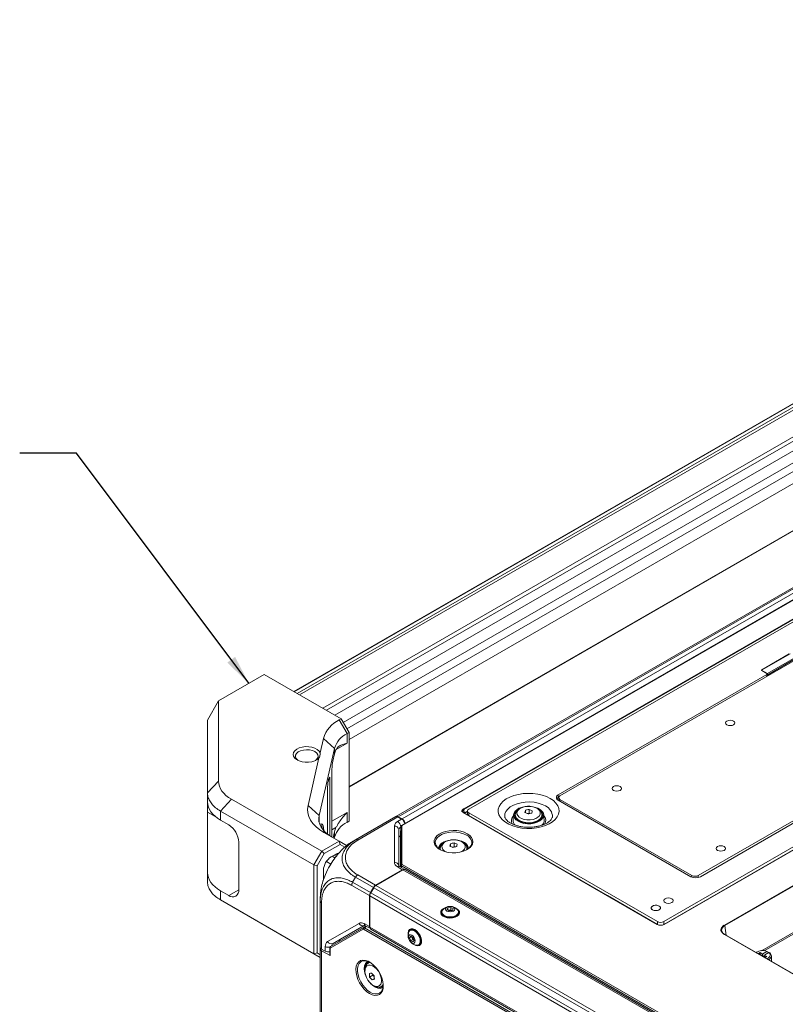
# Model space of a CAD drawing. Header units: millimetres. Extents: x 0 to 1118, y 0 to 864.
# Tile 155 of 248: x 682 to 768, y 212 to 322. Entities that reach past the tile are written whole.
import ezdxf

# ---------------------------------------------------------------- set-up
doc = ezdxf.new("R2010")
doc.units = ezdxf.units.MM
doc.dimstyles.new('SLDDIMSTYLE0', dxfattribs={"dimtxt": 0.18, "dimasz": 3.302, "dimexe": 0, "dimexo": 0.0625, "dimgap": 0, "dimtad": 0, "dimtih": 1, "dimtoh": 1, "dimdec": 0, "dimrnd": 1e-09, "dimzin": 0, "dimdsep": 46, "dimtxsty": 'Standard', "dimsah": 1, "dimcen": 0.09, "dimadec": 0, "dimazin": 0, "dimtfac": 3.302, "dimtdec": 0, "dimtofl": 0, "dimtmove": 0, "dimatfit": 3, "dimfxl": 1, "dimfrac": 2, "dimtolj": 1, "dimtzin": 0, "dimarcsym": 0})

msp = doc.modelspace()

# ---------------------------------------------------------------- linework, layer by layer
at = {"color": 7, "linetype": 'Continuous', "lineweight": 15}
for p, q in [((843.419, 322.136), (712.832, 246.75)), ((868.658, 316.068), (724.285, 232.723)), ((868.908, 316.043), (724.535, 232.698)), ((870.386, 315.691), (724.916, 231.713)), ((869.336, 315.796), (724.963, 232.451)), ((870.449, 315.685), (724.979, 231.707)), ((719.023, 236.027), (849.61, 311.413)), ((719.023, 236.026), (849.609, 311.412)), ((731.876, 233.573), (795.444, 270.27)), ((795.479, 270.21), (731.911, 233.513)), ((732.44, 233.553), (795.479, 269.944)), ((792.879, 264.036), (742.675, 235.054)), ((817.344, 257.322), (754.306, 220.93)), ((817.344, 256.995), (754.306, 220.604)), ((817.884, 257.304), (754.316, 220.607)), ((817.909, 257.301), (754.341, 220.604)), ((758.178, 226.104), (808.383, 255.086)), ((758.425, 225.961), (808.629, 254.944)), ((765.285, 249.146), (768.467, 250.983)), ((768.379, 250.973), (765.303, 249.197)), ((761.133, 220.533), (813.153, 250.564)), ((813.189, 250.506), (761.169, 220.475)), ((765.942, 248.768), (769.123, 250.605)), ((769.175, 250.473), (765.993, 248.636)), ((709.512, 248.667), (704.398, 245.715)), ((718.139, 243.687), (709.512, 248.667)), ((765.869, 248.667), (742.481, 235.165)), ((765.285, 249.108), (765.285, 249.146)), ((765.285, 249.146), (765.942, 248.768)), ((765.303, 249.095), (765.869, 248.769)), ((765.905, 248.464), (765.905, 248.718)), ((765.993, 248.636), (765.942, 248.768)), ((765.993, 248.636), (765.993, 248.515)), ((703.148, 243.55), (704.398, 245.715)), ((704.398, 245.715), (704.398, 236.678)), ((703.148, 243.55), (703.148, 235.371)), ((717.925, 243.563), (718.139, 243.687)), ((718.809, 242.032), (717.925, 243.563)), ((718.139, 243.687), (719.023, 242.156)), ((719.023, 242.156), (718.809, 242.032)), ((718.809, 242.032), (718.809, 240.934)), ((719.023, 242.156), (719.023, 232.194)), ((761.484, 242.962), (761.487, 242.961)), ((762.046, 242.961), (762.049, 242.962)), ((715.779, 239.865), (716.148, 241.483)), ((717.387, 240.368), (716.148, 241.483)), ((717.387, 240.368), (715.668, 232.831)), ((717.387, 239.756), (717.387, 240.368)), ((714.429, 233.946), (715.648, 239.291)), ((717.387, 239.756), (717.203, 238.947)), ((717.105, 238.031), (717.105, 230.405)), ((703.148, 235.359), (704.398, 236.678)), ((716.733, 236.888), (716.699, 236.738)), ((716.861, 236.962), (716.861, 230.555)), ((703.148, 234.35), (703.148, 235.371)), ((716.601, 235.822), (716.601, 230.741)), ((748.756, 235.615), (748.76, 235.613)), ((749.318, 235.613), (749.322, 235.615)), ((705.848, 234.658), (704.598, 233.338)), ((705.848, 234.658), (715.965, 228.818)), ((742.481, 235.165), (742.481, 234.839)), ((742.529, 234.866), (742.481, 234.839)), ((742.481, 234.553), (757.364, 225.961)), ((742.528, 234.85), (742.528, 234.526)), ((742.675, 234.645), (757.471, 226.104)), ((703.148, 226.43), (703.148, 233.225)), ((704.613, 233.33), (715.081, 227.287)), ((704.613, 233.33), (704.613, 232.309)), ((715.668, 232.831), (714.429, 233.946)), ((718.809, 232.07), (718.809, 233.169)), ((731.911, 233.513), (731.923, 233.124)), ((732.294, 233.349), (732.294, 233.022)), ((753.599, 220.93), (732.44, 233.145)), ((732.44, 233.145), (732.44, 232.818)), ((738.805, 233.426), (738.805, 233.145)), ((739.22, 233.522), (739.22, 233.094)), ((705.526, 231.782), (704.613, 232.309)), ((718.793, 232.061), (719.023, 232.194)), ((719.023, 232.194), (718.809, 232.07)), ((719.75, 230.105), (724.254, 232.705)), ((724.5, 232.678), (720.001, 230.081)), ((724.285, 232.723), (724.255, 232.706)), ((724.466, 232.164), (724.92, 232.426)), ((724.92, 232.426), (724.5, 232.678)), ((724.963, 232.451), (724.535, 232.698)), ((753.563, 220.604), (731.876, 233.124)), ((753.588, 220.607), (731.901, 233.127)), ((747.997, 223.838), (732.44, 232.818)), ((737.473, 232.937), (737.411, 232.326)), ((737.623, 232.675), (737.658, 232.748)), ((737.658, 232.889), (737.658, 232.716)), ((737.658, 232.716), (737.682, 232.562)), ((737.678, 233.053), (737.659, 232.904)), ((739.22, 233.094), (739.021, 233.048)), ((739.292, 233.062), (739.22, 233.094)), ((740.634, 232.562), (740.643, 232.595)), ((740.643, 232.595), (740.658, 232.716)), ((740.658, 232.716), (740.658, 232.889)), ((740.658, 232.748), (740.693, 232.675)), ((740.905, 232.326), (740.842, 232.937)), ((717.387, 231.019), (717.231, 230.332)), ((717.387, 231.019), (717.387, 230.406)), ((724.1, 227.591), (724.1, 231.654)), ((724.6, 231.246), (724.6, 227.183)), ((724.817, 231.555), (724.799, 230.741)), ((724.817, 227.298), (724.817, 231.555)), ((724.942, 231.656), (724.942, 227.399)), ((765.28, 217.664), (788.482, 231.058)), ((706.649, 229.838), (706.649, 224.51)), ((715.965, 228.818), (717.909, 229.94)), ((717.909, 229.94), (716.206, 230.924)), ((717.387, 230.406), (717.354, 230.261)), ((717.909, 229.94), (718.013, 229.592)), ((717.909, 229.94), (718.793, 229.43)), ((719.541, 229.984), (719.75, 230.105)), ((724.799, 227.051), (724.799, 230.741)), ((732.786, 229.788), (732.782, 229.876)), ((787.87, 230.53), (765.574, 217.659)), ((715.081, 227.287), (715.965, 228.818)), ((715.965, 228.818), (716.215, 228.554)), ((718.013, 229.592), (716.215, 228.554)), ((718.553, 229.28), (718.013, 229.592)), ((728.691, 229.788), (728.694, 229.731)), ((729.054, 229.174), (729.067, 229.253)), ((729.179, 229.244), (729.163, 229.116)), ((729.238, 229.126), (729.238, 228.995)), ((729.258, 229.291), (729.239, 229.141)), ((730.386, 229.663), (730.386, 229.382)), ((730.801, 229.331), (730.601, 229.285)), ((730.801, 229.759), (730.801, 229.331)), ((730.873, 229.299), (730.801, 229.331)), ((732.238, 228.995), (732.238, 229.126)), ((760.423, 228.879), (760.427, 228.878)), ((760.985, 228.878), (760.989, 228.879)), ((716.215, 228.554), (715.434, 227.202)), ((717.025, 228.205), (717.525, 228.494)), ((717.115, 228.257), (717.442, 228.068)), ((715.081, 227.287), (715.434, 227.202)), ((715.081, 217.325), (715.081, 227.287)), ((715.434, 227.202), (715.434, 217.41)), ((716.142, 225.588), (716.142, 226.674)), ((724.992, 226.743), (721.998, 225.014)), ((722.033, 224.994), (725.069, 226.746)), ((724.992, 226.743), (724.421, 227.108)), ((725.202, 226.793), (724.691, 227.121)), ((766.327, 203.275), (724.89, 227.196)), ((724.979, 227.348), (766.416, 203.426)), ((765.197, 203.581), (725.069, 226.746)), ((765.447, 203.605), (725.319, 226.771)), ((703.148, 226.43), (703.148, 225.409)), ((719.75, 225.904), (719.427, 225.344)), ((721.748, 224.75), (719.75, 225.903)), ((720.001, 226.167), (721.998, 225.014)), ((704.613, 223.368), (704.613, 224.389)), ((705.526, 223.862), (704.613, 224.389)), ((721.321, 223.842), (719.324, 224.995)), ((719.427, 225.344), (721.425, 224.19)), ((721.748, 224.75), (721.425, 224.19)), ((721.46, 224.17), (721.783, 224.73)), ((761.912, 201.564), (721.783, 224.73)), ((762.162, 201.828), (722.033, 224.994)), ((705.848, 222.655), (704.598, 223.377)), ((704.613, 223.368), (704.598, 223.377)), ((704.613, 223.368), (715.081, 217.325)), ((715.788, 223.242), (715.801, 223.521)), ((715.788, 223.484), (715.788, 223.242)), ((715.788, 218.041), (715.788, 223.242)), ((721.321, 223.842), (721.321, 220.385)), ((761.485, 200.656), (721.356, 223.822)), ((721.356, 220.316), (721.356, 223.822)), ((761.588, 201.004), (721.46, 224.17)), ((753.599, 220.604), (747.997, 223.838)), ((759.858, 223.809), (759.86, 223.807)), ((760.141, 223.972), (760.141, 223.972)), ((705.848, 222.655), (715.788, 216.917)), ((715.934, 223.038), (715.934, 217.842)), ((730.102, 222.472), (730.008, 222.271)), ((730.008, 222.271), (730.263, 222.124)), ((730.45, 222.526), (730.102, 222.472)), ((730.102, 222.217), (730.102, 222.472)), ((730.45, 222.261), (730.116, 222.209)), ((730.263, 222.124), (730.612, 222.178)), ((730.705, 222.379), (730.45, 222.526)), ((730.45, 222.261), (730.45, 222.526)), ((730.598, 222.175), (730.45, 222.261)), ((730.612, 222.178), (730.705, 222.379)), ((731.108, 222.375), (730.98, 222.438)), ((757.84, 222.641), (757.84, 222.644)), ((758.123, 222.805), (758.123, 222.807)), ((758.373, 222.952), (758.373, 222.949)), ((758.656, 223.115), (758.656, 223.112)), ((729.373, 221.868), (729.373, 221.819)), ((729.419, 221.994), (729.419, 221.917)), ((731.294, 221.917), (731.294, 221.994)), ((731.341, 221.819), (731.341, 221.868)), ((751.188, 221.995), (751.186, 221.994)), ((751.329, 221.911), (751.329, 221.914)), ((751.472, 221.832), (751.469, 221.83)), ((716.621, 218.7), (720.14, 220.732)), ((720.59, 220.077), (716.917, 217.956)), ((716.942, 218.115), (720.614, 220.236)), ((720.744, 220.504), (717.225, 218.471)), ((720.903, 220.425), (717.725, 218.59)), ((718.058, 218.953), (720.729, 220.495)), ((762.189, 196.093), (720.652, 220.071)), ((720.719, 220.696), (721.321, 220.385)), ((720.739, 220.223), (762.276, 196.245)), ((720.843, 220.456), (721.383, 220.177)), ((761.485, 197.151), (721.356, 220.316)), ((721.46, 220.087), (761.588, 196.922)), ((725.947, 219.985), (725.88, 219.946)), ((726.009, 220.074), (725.966, 220.049)), ((753.51, 220.652), (753.51, 220.655)), ((753.599, 220.604), (753.599, 220.93)), ((754.306, 220.93), (754.306, 220.604)), ((717.225, 218.471), (718.058, 218.953)), ((725.935, 219.297), (725.807, 219.116)), ((726.028, 219.244), (725.807, 219.116)), ((725.807, 219.116), (725.935, 218.787)), ((726.19, 219.15), (725.935, 219.297)), ((726.164, 218.92), (725.935, 218.787)), ((725.935, 218.787), (726.19, 218.64)), ((726.042, 219.235), (726.164, 218.92)), ((726.164, 218.92), (726.312, 218.834)), ((726.317, 218.821), (726.19, 219.15)), ((726.19, 218.64), (726.317, 218.821)), ((777.217, 210.19), (761.125, 219.48)), ((777.242, 210.193), (761.15, 219.482)), ((715.788, 218.041), (715.788, 217.865)), ((715.788, 209.726), (715.788, 217.865)), ((716.362, 217.604), (715.934, 217.842)), ((716.362, 217.604), (716.362, 218.128)), ((716.855, 217.95), (716.855, 217.158)), ((716.891, 217.899), (716.891, 217.107)), ((717.725, 218.59), (716.942, 218.115)), ((726.817, 218.322), (726.884, 218.361)), ((726.95, 218.345), (726.992, 218.37)), ((715.081, 217.325), (715.434, 217.41)), ((715.788, 216.917), (715.081, 217.325)), ((715.434, 217.41), (715.788, 217.205)), ((715.934, 217.659), (715.934, 209.522)), ((715.934, 217.659), (716.891, 217.107)), ((764.671, 217.45), (764.71, 217.474)), ((764.799, 217.525), (764.71, 217.474)), ((765.105, 217.45), (764.929, 217.348)), ((764.929, 217.348), (765.158, 217.215)), ((765.335, 217.317), (765.105, 217.45)), ((765.105, 217.246), (765.105, 217.45)), ((765.177, 217.158), (765.177, 217.19)), ((765.884, 217.583), (765.424, 217.317)), ((765.468, 217.037), (765.698, 216.904)), ((765.626, 217.108), (765.485, 217.026)), ((765.626, 217.164), (765.626, 216.945)), ((765.644, 217.19), (766.104, 217.455)), ((765.874, 217.006), (765.644, 217.139)), ((765.698, 216.904), (765.874, 217.006)), ((765.973, 217.532), (765.884, 217.583)), ((765.973, 217.379), (765.973, 217.532)), ((766.104, 217.455), (766.194, 217.405)), ((766.379, 216.464), (766.379, 217.075)), ((720.464, 216.484), (720.397, 216.452)), ((721.148, 216.484), (721.03, 216.398)), ((721.052, 216.414), (721.076, 216.514)), ((721.314, 216.349), (721.164, 216.262)), ((721.33, 214.709), (721.701, 214.923)), ((721.618, 214.393), (721.866, 214.535)), ((721.695, 214.995), (721.701, 214.923)), ((721.701, 214.923), (721.847, 214.762)), ((722.664, 213.664), (722.642, 213.652)), ((722.664, 213.664), (722.813, 213.75)), ((722.715, 213.48), (722.848, 213.54))]:
    msp.add_line(p, q, dxfattribs=at)
at = {"color": 9, "linetype": 'Continuous', "lineweight": 15}
for p, q in [((843.501, 322.137), (712.873, 246.727)), ((713.202, 246.537), (844.016, 322.055)), ((844.289, 321.897), (713.474, 246.38)), ((716.087, 244.871), (846.901, 320.389)), ((847.249, 320.128), (716.487, 244.641)), ((717.444, 244.088), (847.887, 319.392)), ((848.564, 318.429), (718.377, 243.274)), ((718.785, 242.568), (848.972, 317.723)), ((849.467, 316.656), (719.023, 241.352)), ((719.023, 236.074), (849.651, 311.484)), ((765.303, 249.197), (765.303, 249.157)), ((765.869, 248.443), (765.869, 248.667)), ((718.809, 240.934), (717.582, 240.225)), ((716.861, 236.962), (716.733, 236.888)), ((742.675, 234.645), (742.675, 234.441)), ((703.148, 233.225), (704.021, 232.721)), ((718.809, 233.169), (717.105, 232.185)), ((731.923, 233.124), (732.294, 233.338)), ((732.294, 233.257), (731.985, 233.078)), ((715.668, 232.831), (715.668, 232.078)), ((715.734, 231.856), (715.975, 231.909)), ((717.105, 231.213), (717.557, 231.474)), ((732.238, 229.105), (732.218, 228.984)), ((716.981, 227.38), (716.478, 227.67)), ((717.347, 228.391), (717.589, 228.252)), ((717.7, 228.392), (717.525, 228.494)), ((724.812, 227.044), (724.817, 227.298)), ((724.89, 227.196), (724.886, 226.996)), ((716.142, 225.753), (716.192, 225.724)), ((757.471, 225.91), (757.471, 226.104)), ((758.178, 226.104), (758.178, 225.867)), ((706.649, 224.51), (705.526, 223.862)), ((760.141, 223.969), (760.141, 223.972)), ((720.614, 220.236), (720.916, 220.418)), ((720.994, 220.378), (720.739, 220.223)), ((753.51, 220.655), (753.508, 220.653)), ((761.169, 220.475), (761.316, 219.386)), ((765.335, 217.066), (765.335, 217.317)), ((765.424, 217.317), (765.424, 217.047)), ((765.644, 217.139), (765.644, 216.935))]:
    msp.add_line(p, q, dxfattribs=at)
at = {"color": 7, "linetype": 'Continuous', "lineweight": 15, "flags": 128}
for points in [[(762.138, 243.432), (761.968, 243.498), (761.767, 243.521), (761.566, 243.498), (761.395, 243.432), (761.282, 243.334), (761.242, 243.218), (761.282, 243.102), (761.395, 243.003), (761.566, 242.938), (761.767, 242.915), (761.968, 242.938), (762.138, 243.003), (762.252, 243.102), (762.292, 243.218), (762.252, 243.334), (762.138, 243.432)], [(762.138, 243.003), (761.968, 242.938), (761.767, 242.915), (761.566, 242.938), (761.395, 243.003), (761.282, 243.102), (761.242, 243.218), (761.282, 243.334), (761.395, 243.432), (761.566, 243.498), (761.767, 243.521), (761.968, 243.498), (762.138, 243.432), (762.252, 243.334), (762.292, 243.218), (762.252, 243.102), (762.138, 243.003)], [(715.779, 239.865), (715.66, 240.068), (715.459, 240.248), (715.189, 240.395), (714.866, 240.5), (714.508, 240.557), (714.137, 240.562), (713.774, 240.516), (713.442, 240.42), (713.16, 240.281), (712.945, 240.106), (712.809, 239.907), (712.76, 239.694), (712.802, 239.481), (712.932, 239.28), (713.142, 239.104), (713.42, 238.961), (713.749, 238.862), (714.11, 238.812), (714.481, 238.813), (714.841, 238.866), (715.167, 238.968), (715.442, 239.112), (715.648, 239.291)], [(715.187, 240.003), (714.91, 240.124), (714.587, 240.197), (714.242, 240.218), (713.9, 240.184), (713.586, 240.098), (713.324, 239.966), (713.134, 239.798), (713.029, 239.607), (713.017, 239.407), (713.099, 239.212), (713.269, 239.037), (713.303, 239.013)], [(715.268, 239.013), (715.351, 239.078), (715.501, 239.259), (715.56, 239.457), (715.524, 239.656), (715.397, 239.843), (715.187, 240.003)], [(749.41, 236.084), (749.24, 236.15), (749.039, 236.173), (748.838, 236.15), (748.668, 236.084), (748.554, 235.986), (748.514, 235.87), (748.554, 235.754), (748.668, 235.656), (748.838, 235.59), (749.039, 235.567), (749.24, 235.59), (749.41, 235.656), (749.524, 235.754), (749.564, 235.87), (749.524, 235.986), (749.41, 236.084)], [(749.41, 235.656), (749.24, 235.59), (749.039, 235.567), (748.838, 235.59), (748.668, 235.656), (748.554, 235.754), (748.514, 235.87), (748.554, 235.986), (748.668, 236.084), (748.838, 236.15), (749.039, 236.173), (749.24, 236.15), (749.41, 236.084), (749.524, 235.986), (749.564, 235.87), (749.524, 235.754), (749.41, 235.656)], [(704.613, 232.309), (704.283, 232.519), (703.991, 232.747), (703.739, 232.99), (703.529, 233.246), (703.364, 233.512), (703.244, 233.787), (703.172, 234.067), (703.148, 234.35)], [(703.148, 234.35), (703.148, 234.163), (703.148, 233.819), (703.148, 233.503), (703.148, 233.225)], [(741.573, 234.743), (741.155, 234.949), (740.684, 235.113), (740.174, 235.232), (739.638, 235.301), (739.089, 235.321), (738.542, 235.289), (738.011, 235.207), (737.51, 235.076), (737.051, 234.901), (736.647, 234.686), (736.308, 234.436), (736.043, 234.158), (735.858, 233.859), (735.759, 233.547), (735.748, 233.23), (735.825, 232.916), (735.989, 232.613), (736.234, 232.329), (736.556, 232.071), (736.944, 231.847), (737.39, 231.661), (737.882, 231.519), (738.407, 231.425), (738.952, 231.38), (739.501, 231.387), (740.042, 231.444), (740.56, 231.55), (741.041, 231.704), (741.474, 231.899), (741.847, 232.133), (742.15, 232.397), (742.376, 232.687), (742.518, 232.993), (742.573, 233.309), (742.54, 233.626), (742.419, 233.936), (742.214, 234.23), (741.93, 234.502), (741.573, 234.743)], [(716.206, 230.924), (715.73, 231.232), (715.318, 231.57), (714.975, 231.932), (714.707, 232.315), (714.516, 232.713), (714.405, 233.122), (714.376, 233.534), (714.429, 233.946)], [(739.932, 233.745), (740.198, 233.646), (740.476, 233.487), (740.684, 233.295), (740.809, 233.081), (740.845, 232.856), (740.79, 232.632), (740.647, 232.421), (740.424, 232.235), (740.133, 232.084), (739.789, 231.976), (739.411, 231.916), (739.019, 231.908), (738.635, 231.953), (738.279, 232.048), (737.97, 232.187), (737.726, 232.364), (737.559, 232.568), (737.477, 232.79), (737.487, 233.016), (737.487, 233.016)], [(737.598, 233.007), (737.591, 232.788), (737.674, 232.574), (737.844, 232.378), (738.09, 232.211), (738.399, 232.083), (738.751, 232.001), (739.127, 231.97), (739.505, 231.992), (739.862, 232.066), (740.179, 232.187), (740.436, 232.348), (740.619, 232.54), (740.717, 232.752), (740.725, 232.971), (740.641, 233.185), (740.548, 233.307)], [(737.798, 233.338), (737.696, 233.218), (737.598, 233.007)], [(737.853, 233.207), (737.85, 233.008), (737.935, 232.816), (738.105, 232.643), (738.346, 232.501), (738.642, 232.4), (738.973, 232.347), (739.317, 232.345), (739.65, 232.395), (739.95, 232.492), (740.196, 232.631), (740.371, 232.802), (740.463, 232.994), (740.466, 233.192), (740.38, 233.385), (740.211, 233.558), (739.97, 233.699), (739.674, 233.8), (739.342, 233.854), (738.998, 233.856), (738.665, 233.806), (738.366, 233.708), (738.12, 233.569), (737.945, 233.398), (737.853, 233.207)], [(715.668, 232.831), (715.626, 232.502), (715.649, 232.172), (715.738, 231.845), (715.89, 231.527), (716.105, 231.22), (716.379, 230.93), (716.709, 230.66), (717.058, 230.432)], [(740.658, 232.889), (740.658, 232.876), (740.657, 232.868)], [(732.605, 229.26), (732.49, 229.16), (732.195, 228.972), (731.841, 228.821), (731.441, 228.715), (731.013, 228.658), (730.573, 228.652), (730.141, 228.696), (729.732, 228.791), (729.365, 228.93), (729.054, 229.11), (728.823, 229.31)], [(729.378, 229.575), (729.277, 229.456), (729.179, 229.244)], [(732.238, 229.126), (732.238, 229.113), (732.238, 229.105)], [(761.077, 229.349), (760.907, 229.415), (760.706, 229.438), (760.505, 229.415), (760.335, 229.349), (760.221, 229.251), (760.181, 229.135), (760.221, 229.019), (760.335, 228.92), (760.505, 228.855), (760.706, 228.832), (760.907, 228.855), (761.077, 228.92), (761.191, 229.019), (761.231, 229.135), (761.191, 229.251), (761.077, 229.349)], [(761.077, 228.92), (760.907, 228.855), (760.706, 228.832), (760.505, 228.855), (760.335, 228.92), (760.221, 229.019), (760.181, 229.135), (760.221, 229.251), (760.335, 229.349), (760.505, 229.415), (760.706, 229.438), (760.907, 229.415), (761.077, 229.349), (761.191, 229.251), (761.231, 229.135), (761.191, 229.019), (761.077, 228.92)], [(704.613, 224.389), (704.283, 224.599), (703.991, 224.826), (703.739, 225.069), (703.529, 225.325), (703.364, 225.592), (703.244, 225.867), (703.172, 226.147), (703.148, 226.43)], [(754.465, 223.492), (754.635, 223.557), (754.836, 223.581), (755.037, 223.557), (755.207, 223.492), (755.321, 223.393), (755.361, 223.277), (755.321, 223.161), (755.207, 223.063), (755.037, 222.997), (754.836, 222.974), (754.635, 222.997), (754.465, 223.063), (754.351, 223.161), (754.311, 223.277), (754.351, 223.393), (754.465, 223.492)], [(755.207, 223.492), (755.037, 223.557), (754.836, 223.581), (754.635, 223.557), (754.465, 223.492), (754.351, 223.393), (754.311, 223.277), (754.351, 223.161), (754.465, 223.063), (754.635, 222.997), (754.836, 222.974), (755.037, 222.997), (755.207, 223.063), (755.321, 223.161), (755.361, 223.277), (755.321, 223.393), (755.207, 223.492)], [(729.734, 222.438), (729.664, 222.406), (729.457, 222.267), (729.331, 222.1), (729.295, 221.918), (729.354, 221.738), (729.502, 221.577), (729.726, 221.448), (730.006, 221.362), (730.317, 221.328), (730.632, 221.349), (730.922, 221.422), (731.162, 221.541), (731.331, 221.696), (731.413, 221.872), (731.401, 222.055), (731.296, 222.228), (731.108, 222.375), (731.108, 222.375)], [(729.456, 222.144), (729.331, 221.977), (729.3, 221.88)], [(731.214, 222.214), (731.283, 222.079), (731.283, 221.909), (731.192, 221.748), (731.02, 221.611), (730.782, 221.512), (730.504, 221.46), (730.21, 221.46), (729.931, 221.512), (729.694, 221.611), (729.522, 221.748), (729.431, 221.909), (729.431, 222.079), (729.5, 222.214)], [(730.73, 222.54), (730.844, 222.441), (730.885, 222.325), (730.844, 222.208), (730.73, 222.109), (730.559, 222.043), (730.357, 222.02), (730.155, 222.043), (729.984, 222.109), (729.869, 222.208), (729.829, 222.325), (729.869, 222.441), (729.984, 222.54), (730.155, 222.606), (730.357, 222.629), (730.559, 222.606), (730.73, 222.54)], [(753.793, 222.675), (753.623, 222.741), (753.422, 222.764), (753.221, 222.741), (753.051, 222.675), (752.937, 222.577), (752.897, 222.461), (752.937, 222.345), (753.051, 222.247), (753.221, 222.181), (753.422, 222.158), (753.623, 222.181), (753.793, 222.247), (753.907, 222.345), (753.947, 222.461), (753.907, 222.577), (753.793, 222.675)], [(753.85, 222.286), (753.702, 222.205), (753.51, 222.162), (753.306, 222.166), (753.119, 222.214), (752.978, 222.3), (752.904, 222.41), (752.91, 222.528), (752.993, 222.636), (753.142, 222.718), (753.334, 222.76), (753.538, 222.757), (753.725, 222.708), (753.866, 222.623), (753.939, 222.512), (753.934, 222.394), (753.85, 222.286)], [(729.412, 221.661), (729.385, 221.73), (729.373, 221.819)], [(731.294, 221.917), (731.283, 221.832), (731.192, 221.671), (731.02, 221.534), (730.782, 221.434), (730.504, 221.382), (730.21, 221.382), (729.931, 221.434), (729.694, 221.534), (729.522, 221.671), (729.431, 221.832), (729.419, 221.917)], [(731.341, 221.819), (731.329, 221.73), (731.302, 221.661)], [(726.395, 220.028), (726.173, 220.117), (725.971, 220.122), (725.807, 220.041), (725.695, 219.881), (725.645, 219.658), (725.653, 219.452)], [(725.73, 219.766), (725.812, 219.894), (725.959, 219.978), (726.144, 219.98), (726.349, 219.899)], [(726.009, 220.074), (726.092, 220.108), (726.165, 220.119)], [(726.276, 218.372), (726.283, 218.367), (726.507, 218.238), (726.721, 218.191), (726.906, 218.23), (727.045, 218.351), (727.127, 218.545), (727.144, 218.793), (727.094, 219.074), (726.982, 219.362), (726.818, 219.633), (726.616, 219.862), (726.395, 220.028), (726.395, 220.028)], [(726.349, 219.899), (726.553, 219.744), (726.738, 219.528), (726.885, 219.274), (726.979, 219.007), (727.012, 218.751), (726.979, 218.533), (726.885, 218.374), (726.738, 218.29), (726.586, 218.282)], [(726.416, 219.938), (726.621, 219.783), (726.805, 219.567), (726.952, 219.313), (727.046, 219.045), (727.079, 218.79), (727.046, 218.572), (726.952, 218.413), (726.884, 218.361)], [(726.062, 219.4), (726.205, 219.284), (726.326, 219.121), (726.407, 218.935), (726.435, 218.753), (726.407, 218.605), (726.326, 218.512), (726.205, 218.488), (726.062, 218.538), (725.919, 218.653), (725.798, 218.816), (725.717, 219.003), (725.689, 219.184), (725.717, 219.333), (725.798, 219.426), (725.919, 219.449), (726.062, 219.4)], [(726.669, 218.279), (726.827, 218.252), (726.976, 218.276)], [(727.11, 218.482), (727.063, 218.425), (726.992, 218.37)], [(765.162, 217.166), (765.166, 217.17), (765.172, 217.176), (765.175, 217.183), (765.177, 217.19), (765.175, 217.197), (765.172, 217.203), (765.166, 217.21), (765.158, 217.215)], [(765.861, 216.763), (766.004, 216.829), (766.173, 216.968), (766.25, 217.132), (766.226, 217.301), (766.104, 217.455)], [(766.194, 217.405), (766.332, 217.248), (766.379, 217.074), (766.331, 216.9), (766.192, 216.743), (766.051, 216.653)], [(720.764, 215.306), (720.757, 215.346), (720.729, 215.68), (720.766, 215.976), (720.865, 216.217), (721.021, 216.391), (721.172, 216.473)], [(721.347, 214.098), (721.58, 213.882), (721.823, 213.733), (722.06, 213.661), (722.275, 213.67), (722.452, 213.759), (722.58, 213.924), (722.65, 214.152), (722.658, 214.429), (722.603, 214.734), (722.488, 215.048), (722.321, 215.349), (722.114, 215.617), (721.881, 215.832), (721.638, 215.982), (721.401, 216.054), (721.187, 216.045), (721.01, 215.955), (720.881, 215.791), (720.811, 215.562), (720.803, 215.286), (720.859, 214.98), (720.974, 214.666), (721.14, 214.366), (721.347, 214.098)], [(721.004, 216.54), (721.166, 216.476), (721.477, 216.296), (721.781, 216.048), (722.067, 215.742), (722.322, 215.389), (722.536, 215.006), (722.7, 214.606), (722.808, 214.207), (722.856, 213.825), (722.84, 213.476), (722.797, 213.277)], [(722.85, 213.566), (722.726, 213.486), (722.501, 213.429), (722.245, 213.455), (721.971, 213.563), (721.695, 213.746), (721.431, 213.996)], [(722.838, 213.462), (722.75, 213.487), (722.739, 213.491)]]:
    msp.add_lwpolyline(points, dxfattribs=at)
at = {"color": 9, "linetype": 'Continuous', "lineweight": 15, "flags": 128}
for points in [[(741.051, 233.901), (740.671, 234.083), (740.239, 234.222), (739.771, 234.312), (739.281, 234.352), (738.788, 234.338), (738.307, 234.273), (737.855, 234.158), (737.448, 233.997), (737.098, 233.795), (736.819, 233.56), (736.62, 233.299), (736.507, 233.021), (736.484, 232.737), (736.491, 232.675)], [(731.923, 233.124), (731.924, 233.115), (731.924, 233.113)], [(740.657, 232.868), (740.605, 232.661), (740.461, 232.461), (740.236, 232.287), (739.943, 232.151), (739.6, 232.062), (739.23, 232.024), (738.855, 232.041), (738.499, 232.111), (738.185, 232.23), (737.931, 232.39), (737.755, 232.582), (737.667, 232.793), (737.658, 232.9)], [(728.823, 229.31), (728.812, 229.322), (728.649, 229.557), (728.572, 229.807), (728.583, 230.061), (728.682, 230.308), (728.866, 230.539), (729.126, 230.743), (729.452, 230.913), (729.831, 231.042), (730.247, 231.124), (730.683, 231.156), (731.122, 231.137), (731.544, 231.067), (731.934, 230.95), (732.275, 230.789)], [(732.186, 230.638), (731.854, 230.794), (731.472, 230.906), (731.059, 230.97), (730.631, 230.983), (730.208, 230.944), (729.809, 230.855), (729.45, 230.721), (729.147, 230.546), (728.914, 230.339), (728.76, 230.108), (728.693, 229.864), (728.691, 229.788)], [(731.554, 228.74), (731.776, 228.868), (731.951, 229.04), (732.043, 229.231), (732.047, 229.429), (731.961, 229.622), (731.792, 229.795), (731.551, 229.937), (731.254, 230.037), (730.923, 230.091), (730.579, 230.093), (730.246, 230.043), (729.946, 229.945), (729.7, 229.806), (729.526, 229.635), (729.433, 229.444), (729.433, 229.444)], [(732.275, 230.789), (732.553, 230.593), (732.756, 230.368), (732.877, 230.124), (732.91, 229.871), (732.855, 229.619), (732.713, 229.379), (732.605, 229.26)], [(729.259, 228.984), (729.248, 229.03), (729.238, 229.137)], [(721.321, 212.847), (721.012, 213.062), (720.715, 213.34), (720.443, 213.671), (720.207, 214.041), (720.017, 214.435), (719.88, 214.836), (719.802, 215.229), (719.787, 215.597), (719.834, 215.924), (719.942, 216.199), (720.106, 216.408), (720.32, 216.545), (720.575, 216.603), (720.861, 216.579), (721.004, 216.54)], [(720.397, 216.452), (720.332, 216.411), (720.154, 216.231), (720.031, 215.983), (719.968, 215.677), (719.968, 215.328), (720.031, 214.949), (720.154, 214.559), (720.332, 214.173), (720.557, 213.81), (720.819, 213.483), (721.107, 213.209), (721.408, 212.999)], [(721.171, 216.266), (721.225, 216.292), (721.423, 216.332)], [(722.797, 213.277), (722.762, 213.173), (722.625, 212.93), (722.435, 212.756), (722.199, 212.658), (721.927, 212.641), (721.63, 212.704), (721.321, 212.847)]]:
    msp.add_lwpolyline(points, dxfattribs=at)
at = {"color": 7, "linetype": 'Continuous', "lineweight": 15}
for centre, radius, start, end in [((765.322, 249.146), 0.0546, 110.78442, 249.21558), ((765.849, 248.718), 0.0546, 290.78442, 69.21558), ((719.447, 240.463), 3.454, 116.15841, 162.82813), ((720.027, 239.552), 2.763, 116.15845, 162.82807), ((719.235, 239.327), 1.897, 152.22423, 166.93739), ((742.597, 234.859), 0.327, 110.78346, 249.21678), ((742.71, 234.41), 0.485, 118.05055, 143.96639), ((742.752, 234.85), 0.218, 110.78382, 249.21618), ((731.834, 233.508), 0.077, 3.22537, 57.35151), ((732.518, 233.349), 0.218, 110.7827, 249.21767), ((738.583, 232.577), 1.18, 101.73974, 158.15356), ((745.476, 231.656), 6.901, 165.13931, 167.32558), ((737.319, 229.55), 3.89, 62.83509, 68.53306), ((740.013, 229.174), 4.421, 100.33414, 105.85904), ((737.797, 229.902), 3.89, 62.83512, 68.53231), ((746.243, 231.593), 6.901, 165.13976, 167.32609), ((720.027, 229.59), 2.763, 116.15845, 162.82807), ((724.726, 231.592), 0.629, 114.37421, 174.30521), ((724.388, 232.494), 0.251, 54.37969, 114.31365), ((724.052, 231.517), 0.768, 2.60514, 57.39511), ((724.545, 231.799), 0.775, 10.38165, 57.35112), ((732.544, 233.047), 0.251, 185.69497, 245.62594), ((738.104, 232.28), 0.694, 176.15076, 229.17655), ((740.303, 228.758), 4.421, 100.33464, 105.85855), ((740.191, 232.287), 0.715, 309.77842, 3.16937), ((704.211, 229.727), 2.44, 2.60541, 57.39451), ((719.235, 230.59), 1.897, 152.22423, 166.93739), ((724.142, 231.195), 0.461, 6.35095, 95.18354), ((724.976, 231.208), 0.377, 114.3759, 174.30355), ((724.932, 231.54), 0.116, 84.95973, 172.52674), ((730.163, 228.814), 1.18, 101.73946, 158.15389), ((731.356, 228.888), 1.105, 14.96905, 81.85212), ((737.059, 227.892), 6.904, 165.14018, 167.32567), ((728.899, 225.786), 3.892, 62.8362, 68.53118), ((731.594, 225.409), 4.422, 100.33507, 105.85783), ((731.884, 224.994), 4.422, 100.33504, 105.85814), ((729.376, 226.137), 3.893, 62.83748, 68.53067), ((737.812, 227.833), 6.889, 165.1374, 167.3275), ((731.684, 229.098), 0.629, 1.67804, 45.08093), ((718.061, 226.587), 1.921, 122.60524, 177.39476), ((717.778, 228.104), 0.464, 83.29212, 123.00211), ((724.142, 227.132), 0.461, 6.35034, 95.18414), ((724.701, 227.642), 0.603, 184.89118, 242.35263), ((724.932, 227.283), 0.116, 84.95919, 172.5276), ((725.082, 227.185), 0.193, 122.65185, 176.76926), ((725.215, 226.542), 0.251, 65.69423, 125.61948), ((757.894, 226.985), 1.153, 242.60964, 297.39026), ((757.825, 226.786), 0.769, 242.60987, 297.39019), ((705.964, 224.399), 0.693, 230.79673, 9.21379), ((722.38, 224.402), 0.721, 121.95286, 151.14531), ((722.415, 224.382), 0.721, 121.95286, 151.14531), ((722.042, 223.817), 0.721, 148.85763, 178.04172), ((722.077, 223.797), 0.721, 148.85763, 178.04172), ((730.357, 221.554), 1.081, 37.60081, 142.39919), ((730.944, 221.78), 0.481, 12.02621, 49.22205), ((729.768, 221.865), 0.39, 152.01829, 236.76149), ((730.946, 221.865), 0.39, 303.23776, 27.98198), ((720.396, 220.186), 0.603, 57.65412, 115.11931), ((720.559, 220.926), 0.461, 204.81756, 293.64208), ((720.685, 220.144), 0.116, 127.47336, 215.03955), ((720.845, 220.062), 0.193, 123.22841, 177.3465), ((721.601, 220.289), 0.247, 173.70514, 234.9838), ((726.226, 219.758), 0.465, 131.35621, 169.88113), ((726.166, 219.708), 0.39, 63.22246, 147.97939), ((726.143, 219.574), 0.455, 53.20013, 115.49058), ((753.574, 220.587), 0.0244, 357.18235, 54.827), ((753.952, 221.613), 0.769, 242.60931, 297.39051), ((753.952, 221.286), 0.769, 242.60931, 297.39051), ((754.33, 220.587), 0.0244, 125.17285, 182.80881), ((761.091, 220.468), 0.0777, 5.68492, 57.20332), ((726.73, 219.354), 1.081, 157.60171, 180), ((726.73, 219.354), 1.081, 180, 262.39291), ((716.988, 218.19), 0.629, 125.69871, 185.62014), ((717.04, 218.894), 0.461, 204.81699, 293.64164), ((717.012, 218.023), 0.116, 127.47106, 215.04118), ((726.755, 218.689), 0.39, 272.01788, 356.76903), ((765.406, 216.462), 1.218, 66.9322, 126.40927), ((765.379, 217.403), 0.0961, 242.60909, 297.39041), ((765.423, 216.95), 0.097, 62.77515, 114.44422), ((765.654, 217.164), 0.0273, 110.78348, 249.21652), ((721.452, 215.791), 0.62, 102.47042, 169.70117), ((719.935, 221.037), 6.1, 282.91515, 285.40446), ((725.145, 215.215), 3.848, 181.84916, 187.55326), ((724.768, 217.549), 4.459, 219.55003, 225.05715), ((724.993, 217.995), 4.459, 219.55003, 225.05727), ((720.255, 220.336), 6.097, 282.91436, 285.4048), ((725.691, 214.963), 3.849, 181.84973, 187.55269), ((722.403, 214.142), 0.614, 252.83355, 317.75752)]:
    msp.add_arc(centre, radius, start, end, dxfattribs=at)
at = {"color": 9, "linetype": 'Continuous', "lineweight": 15}
for centre, radius, start, end in [((740.537, 232.717), 1.29, 358.67752, 66.53207), ((731.89, 233.105), 0.024, 64.16571, 127.15076), ((737.956, 232.271), 0.73, 132.87126, 214.20952), ((740.357, 232.27), 0.732, 324.84665, 47.01805), ((717.568, 231.794), 1.597, 175.85294, 198.58024), ((724.942, 231.657), 0.0617, 53.77748, 114.89445), ((731.752, 229.684), 1.048, 10.50379, 65.50438), ((730.097, 229.383), 0.667, 174.76868, 254.82324), ((724.567, 226.894), 0.259, 61.27342, 124.09429), ((720.985, 220.681), 0.266, 176.77861, 237.85442), ((753.578, 220.585), 0.024, 64.16571, 127.15076), ((754.327, 220.585), 0.024, 52.74993, 115.93441), ((761.139, 219.46), 0.0251, 65.64051, 125.67596), ((716.717, 218.815), 0.773, 242.70146, 282.95807), ((716.915, 217.955), 0.0601, 184.11906, 247.18192), ((717.428, 218.18), 0.355, 124.81181, 177.64495), ((722.385, 214.134), 0.547, 300.66147, 329.0963), ((722.002, 213.81), 1.005, 233.78113, 297.31215)]:
    msp.add_arc(centre, radius, start, end, dxfattribs=at)
at = {"color": 7, "linetype": 'Continuous', "lineweight": 15}
for centre, major_axis, ratio, start_param, end_param in [((717.203, 238.461), (0.066, 0.649), 0.1120524, 0.7349686, 2.3057649), ((714.298, 237.862), (9.881, 1.437), 0.418084, 3.0808693, 3.6288977), ((716.699, 236.252), (0.066, 0.649), 0.1120524, 0.7349686, 2.3057649), ((716.733, 236.402), (0.098, 0.741), 0.1110304, 5.5826953, 7.1534916), ((708.148, 239.454), (4.765, 4.765), 0.3177951, 2.8338911, 2.8380506), ((708.148, 239.454), (3.536, 6.124), 0.5773346, 3.1374738, 3.1416333), ((732.265, 233.349), (0.55, 0), 0.5771119, 2.3563468, 3.9268385), ((732.265, 233.308), (0.5, -0.002), 0.5770733, 2.3580895, 3.9285813), ((724.5, 232.27), (-0.244, 0.437), 0.5672184, 5.5062957, 6.2916938), ((724.92, 232.018), (-0.244, 0.437), 0.5672184, 4.168526, 5.5062957), ((725.067, 231.656), (0.125, 0), 0.5772149, 2.3563837, 3.1416557), ((725.35, 230.276), (0.75, -0.012), 0.5872749, 2.3652297, 3.1506278), ((725.067, 227.296), (0.25, -0.003), 0.5742929, 3.1477615, 3.9330335), ((725.067, 227.399), (0.125, 0), 0.5772149, 3.1415296, 3.9268016), ((724.992, 226.334), (0.251, 0.433), 0.5773806, 0.2355104, 0.7866884), ((708.148, 221.326), (-4.765, 4.765), 0.3177951, 0.3077015, 0.311861), ((720.652, 219.969), (-0.062, 0.108), 0.5773087, 5.4980576, 6.2833296), ((720.741, 220.02), (-0.127, 0.215), 0.5743875, 5.491824, 6.277096), ((721.675, 220.589), (0.25, 0.434), 0.5773803, 2.3547417, 2.9060255), ((753.952, 220.829), (0.55, 0), 0.5774636, 3.9271431, 5.4976349), ((718.44, 218.307), (-0.385, 0.644), 0.5873687, 6.2742299, 6.9117238), ((716.288, 218.046), (0.5, 0.007), 0.5671246, 3.1331667, 3.9185649), ((716.288, 217.87), (0.5, 0.008), 0.5872749, 3.1325575, 3.9179556), ((716.98, 217.848), (-0.063, 0.108), 0.5773087, 0.0000182, 0.7852902), ((716.716, 217.808), (0.5, 0.007), 0.5671246, 3.9185649, 4.984916), ((716.98, 217.16), (0.125, 0.002), 0.5872749, 3.1325575, 3.9179556)]:
    msp.add_ellipse(centre, major_axis=major_axis, ratio=ratio, start_param=start_param, end_param=end_param, dxfattribs=at)
at = {"color": 9, "linetype": 'Continuous', "lineweight": 15}
msp.add_ellipse((715.516, 227.185), major_axis=(0.479, 4.726), ratio=0.1120524, start_param=5.7012051, end_param=6.3200222, dxfattribs=at)
at = {"color": 7, "linetype": 'Continuous', "lineweight": 15}
for points, knots in [([(717.557, 240.211), (717.608, 240.293), (717.711, 240.458), (717.957, 240.659), (718.308, 240.825), (718.63, 240.902), (718.807, 240.933), (718.809, 240.934)], [0, 0, 0, 0, 0.1904392, 0.3856845, 0.6878103, 0.9972194, 1, 1, 1, 1]), ([(715.648, 239.291), (715.705, 239.407), (715.785, 239.567), (715.78, 239.8), (715.779, 239.865)], [0, 0, 0, 0, 0.7204452, 1, 1, 1, 1]), ([(704.598, 233.338), (704.413, 233.459), (704.036, 233.704), (703.616, 234.132), (703.316, 234.589), (703.17, 235), (703.154, 235.261), (703.148, 235.359)], [0, 0, 0, 0, 0.2138867, 0.43397073, 0.64785769, 0.86795462, 1, 1, 1, 1]), ([(717.557, 231.474), (717.608, 231.569), (717.711, 231.762), (717.957, 232.16), (718.308, 232.639), (718.63, 232.995), (718.807, 233.167), (718.809, 233.169)], [0, 0, 0, 0, 0.190439, 0.3856843, 0.6878102, 0.9972204, 1, 1, 1, 1]), ([(731.851, 233.576), (731.824, 233.559), (731.747, 233.508), (731.675, 233.405), (731.651, 233.299), (731.675, 233.252), (731.679, 233.244)], [0, 0, 0, 0, 0.2036443, 0.5963104, 0.9324438, 1, 1, 1, 1]), ([(738.946, 233.855), (738.888, 233.851), (738.716, 233.839), (738.445, 233.766), (738.152, 233.639), (737.921, 233.469), (737.754, 233.272), (737.703, 233.125), (737.678, 233.053)], [0, 0, 0, 0, 0.0946874, 0.2834306, 0.4746, 0.669259, 0.8395135, 1, 1, 1, 1]), ([(740.651, 232.861), (740.654, 232.878), (740.668, 232.971), (740.619, 233.142), (740.506, 233.349), (740.324, 233.53), (740.084, 233.68), (739.79, 233.793), (739.46, 233.859), (739.171, 233.881), (739.002, 233.862), (738.946, 233.855)], [0, 0, 0, 0, 0.0262614, 0.1472251, 0.2664726, 0.3903735, 0.5219709, 0.65852, 0.7956117, 0.9322657, 1, 1, 1, 1]), ([(741.823, 232.687), (741.823, 232.678), (741.823, 232.632), (741.784, 232.536), (741.687, 232.378), (741.518, 232.203), (741.275, 232.026), (740.971, 231.865), (740.613, 231.726), (740.209, 231.617), (739.771, 231.543), (739.312, 231.509), (738.848, 231.516), (738.393, 231.564), (737.962, 231.651), (737.57, 231.772), (737.228, 231.921), (736.948, 232.088), (736.735, 232.262), (736.592, 232.428), (736.513, 232.572), (736.499, 232.645), (736.492, 232.681)], [0, 0, 0, 0, 0.0125236, 0.0671681, 0.1173278, 0.1708996, 0.2224654, 0.2738259, 0.325517, 0.3777579, 0.4305009, 0.4835994, 0.536874, 0.5901268, 0.6431161, 0.6956575, 0.7475913, 0.7988337, 0.8494941, 0.9000789, 0.9515122, 1, 1, 1, 1]), ([(716.315, 230.861), (716.286, 230.908), (716.227, 231.003), (716.184, 231.109), (716.165, 231.172), (716.165, 231.174), (716.165, 231.175)], [0, 0, 0, 0, 0.24999848, 0.50873002, 0.77800866, 1, 1, 1, 1]), ([(724.916, 231.713), (724.904, 231.705), (724.872, 231.684), (724.835, 231.637), (724.818, 231.587), (724.817, 231.56), (724.817, 231.554)], [0, 0, 0, 0, 0.2171392, 0.57612897, 0.90661892, 1, 1, 1, 1]), ([(719.407, 229.907), (719.289, 229.834), (718.966, 229.635), (718.443, 229.211), (717.865, 228.624), (717.328, 227.945), (716.815, 227.149), (716.39, 226.301), (716.074, 225.442), (715.843, 224.555), (715.808, 223.972), (715.788, 223.638)], [0, 0, 0, 0, 0.0627054, 0.17058, 0.2816649, 0.3894279, 0.5004168, 0.6352698, 0.7422841, 0.8524238, 1, 1, 1, 1]), ([(719.75, 225.904), (719.633, 225.976), (719.313, 226.172), (718.885, 226.535), (718.514, 226.993), (718.29, 227.484), (718.212, 228.002), (718.296, 228.53), (718.547, 229.046), (718.988, 229.597), (719.469, 229.918), (719.75, 230.105)], [0, 0, 0, 0, 0.0638833, 0.1732046, 0.2825207, 0.3916675, 0.5008079, 0.6162106, 0.7289435, 0.8416759, 1, 1, 1, 1]), ([(720.001, 230.081), (719.739, 229.907), (719.292, 229.609), (718.888, 229.1), (718.66, 228.624), (718.585, 228.136), (718.656, 227.653), (718.86, 227.192), (719.199, 226.759), (719.593, 226.417), (719.891, 226.235), (720.001, 226.167)], [0, 0, 0, 0, 0.15841288, 0.27111352, 0.38383497, 0.49918954, 0.60833352, 0.71747778, 0.82675082, 0.93600449, 1, 1, 1, 1]), ([(719.627, 230.031), (719.614, 230.024), (719.535, 229.979), (719.456, 229.935), (719.391, 229.898)], [0, 0, 0, 0, 0.1687387, 1, 1, 1, 1]), ([(719.407, 229.907), (719.417, 229.913), (719.45, 229.932), (719.492, 229.956), (719.528, 229.977), (719.538, 229.983), (719.54, 229.984), (719.541, 229.984)], [0, 0, 0, 0, 0.2451987, 0.8175217, 0.9606843, 0.9921481, 1, 1, 1, 1]), ([(719.75, 230.105), (719.768, 230.113), (719.802, 230.129), (719.864, 230.13), (719.931, 230.116), (719.977, 230.092), (720.001, 230.081)], [0, 0, 0, 0, 0.2500018, 0.5000008, 0.7499977, 1, 1, 1, 1]), ([(730.526, 230.093), (730.469, 230.089), (730.296, 230.077), (730.025, 230.003), (729.732, 229.876), (729.501, 229.707), (729.334, 229.51), (729.283, 229.362), (729.258, 229.291)], [0, 0, 0, 0, 0.0946871, 0.2834318, 0.4746004, 0.6692592, 0.8395126, 1, 1, 1, 1]), ([(732.231, 229.098), (732.234, 229.115), (732.249, 229.208), (732.2, 229.379), (732.086, 229.587), (731.904, 229.767), (731.664, 229.917), (731.37, 230.03), (731.041, 230.096), (730.752, 230.118), (730.582, 230.099), (730.526, 230.093)], [0, 0, 0, 0, 0.0262632, 0.1472267, 0.2664743, 0.3903753, 0.521972, 0.6585211, 0.7956128, 0.9322674, 1, 1, 1, 1]), ([(732.776, 229.865), (732.781, 229.81), (732.791, 229.682), (732.709, 229.485), (732.615, 229.332), (732.527, 229.26), (732.517, 229.252)], [0, 0, 0, 0, 0.2650759, 0.6155513, 0.9558448, 1, 1, 1, 1]), ([(728.918, 229.296), (728.871, 229.35), (728.77, 229.47), (728.704, 229.62), (728.703, 229.713), (728.702, 229.738)], [0, 0, 0, 0, 0.37854293, 0.83108527, 1, 1, 1, 1]), ([(724.691, 227.121), (724.673, 227.133), (724.622, 227.168), (724.596, 227.207), (724.598, 227.202), (724.599, 227.2)], [0, 0, 0, 0, 0.2701422, 0.7794908, 1, 1, 1, 1]), ([(719.324, 224.995), (719.159, 225.082), (718.83, 225.255), (718.319, 225.412), (717.808, 225.469), (717.332, 225.406), (716.908, 225.23), (716.548, 224.945), (716.252, 224.542), (716.048, 224.034), (715.948, 223.521), (715.938, 223.17), (715.934, 223.038)], [0, 0, 0, 0, 0.0929145, 0.1858152, 0.2944776, 0.403162, 0.5002016, 0.6086255, 0.717044, 0.825568, 0.9340803, 1, 1, 1, 1]), ([(719.75, 225.904), (719.768, 225.931), (719.802, 225.987), (719.865, 226.06), (719.931, 226.123), (719.978, 226.152), (720.001, 226.167)], [0, 0, 0, 0, 0.2500086, 0.5000011, 0.750007, 1, 1, 1, 1]), ([(704.598, 223.377), (704.413, 223.494), (704.036, 223.732), (703.616, 224.15), (703.316, 224.609), (703.17, 225.032), (703.154, 225.298), (703.148, 225.397)], [0, 0, 0, 0, 0.21388669, 0.43397073, 0.64785768, 0.8679546, 1, 1, 1, 1]), ([(719.427, 225.344), (719.412, 225.315), (719.381, 225.257), (719.349, 225.167), (719.328, 225.077), (719.325, 225.022), (719.324, 224.995)], [0, 0, 0, 0, 0.2500113, 0.500004, 0.7500031, 1, 1, 1, 1]), ([(715.788, 223.657), (715.789, 223.582), (715.789, 223.493), (715.79, 223.403), (715.791, 223.389)], [0, 0, 0, 0, 0.8428685, 1, 1, 1, 1]), ([(715.788, 223.484), (715.788, 223.487), (715.788, 223.507), (715.788, 223.56), (715.788, 223.605), (715.788, 223.638)], [0, 0, 0, 0, 0.0512437, 0.3045577, 1, 1, 1, 1]), ([(715.788, 223.242), (715.79, 223.223), (715.793, 223.185), (715.823, 223.131), (715.869, 223.08), (715.913, 223.052), (715.934, 223.038)], [0, 0, 0, 0, 0.2500012, 0.5000026, 0.7499994, 1, 1, 1, 1]), ([(720.729, 220.496), (720.727, 220.496), (720.723, 220.495), (720.77, 220.49), (720.824, 220.465), (720.843, 220.456)], [0, 0, 0, 0, 0.2551844, 0.738386, 1, 1, 1, 1]), ([(761.091, 220.521), (761.064, 220.506), (760.964, 220.448), (760.828, 220.319), (760.721, 220.135), (760.685, 219.977), (760.711, 219.892), (760.717, 219.872)], [0, 0, 0, 0, 0.0955871, 0.3592623, 0.6406065, 0.9167031, 1, 1, 1, 1]), ([(761.125, 219.48), (761.065, 219.515), (761.011, 219.553), (760.917, 219.634), (760.877, 219.678), (760.829, 219.745), (760.815, 219.768), (760.791, 219.815), (760.781, 219.839), (760.757, 219.911), (760.75, 219.959), (760.751, 220.056), (760.76, 220.105), (760.794, 220.201), (760.819, 220.247), (760.869, 220.314), (760.887, 220.337), (760.927, 220.38), (760.949, 220.4), (761.02, 220.461), (761.073, 220.498), (761.133, 220.533)], [0, 0, 0, 0, 0.125, 0.125, 0.25, 0.25, 0.3125, 0.3125, 0.375, 0.375, 0.5, 0.5, 0.625, 0.625, 0.75, 0.75, 0.8125, 0.8125, 0.875, 0.875, 1, 1, 1, 1]), ([(761.169, 220.475), (761.154, 220.467), (761.14, 220.459), (761.113, 220.442), (761.099, 220.433), (761.061, 220.406), (761.012, 220.369), (760.97, 220.329), (760.932, 220.289), (760.914, 220.267), (760.866, 220.203), (760.842, 220.159), (760.809, 220.068), (760.8, 220.021), (760.799, 219.927), (760.806, 219.881), (760.829, 219.812), (760.839, 219.789), (760.862, 219.744), (760.875, 219.722), (760.921, 219.657), (760.959, 219.616), (761.027, 219.557), (761.051, 219.537), (761.09, 219.51), (761.104, 219.501), (761.131, 219.483), (761.145, 219.475), (761.16, 219.466)], [0, 0, 0, 0, 0.03125, 0.03125, 0.0625, 0.0625, 0.125, 0.1875, 0.1875, 0.25, 0.25, 0.375, 0.375, 0.5, 0.5, 0.625, 0.625, 0.6875, 0.6875, 0.75, 0.75, 0.875, 0.875, 0.9375, 0.9375, 0.96875, 0.96875, 1, 1, 1, 1]), ([(716.943, 218.116), (716.928, 218.105), (716.896, 218.082), (716.865, 218.028), (716.855, 217.982), (716.855, 217.956), (716.855, 217.95)], [0, 0, 0, 0, 0.2827432, 0.5959283, 0.9177635, 1, 1, 1, 1]), ([(720.458, 216.477), (720.522, 216.498), (720.655, 216.541), (720.86, 216.533), (721.002, 216.482), (721.05, 216.465)], [0, 0, 0, 0, 0.3799033, 0.7896412, 1, 1, 1, 1]), ([(721.179, 216.259), (721.152, 216.247), (721.054, 216.204), (720.93, 216.058), (720.821, 215.845), (720.768, 215.589), (720.772, 215.298), (720.835, 214.983), (720.954, 214.665), (721.117, 214.365), (721.253, 214.195), (721.319, 214.112)], [0, 0, 0, 0, 0.04302, 0.1540547, 0.2645564, 0.3805136, 0.5033765, 0.6298333, 0.7562192, 0.882265, 1, 1, 1, 1]), ([(721.319, 214.112), (721.32, 214.111), (721.331, 214.096), (721.343, 214.084), (721.354, 214.072)], [0, 0, 0, 0, 0.09784137, 1, 1, 1, 1]), ([(721.354, 214.072), (721.395, 214.03), (721.513, 213.906), (721.73, 213.741), (721.991, 213.613), (722.244, 213.562), (722.462, 213.572), (722.581, 213.629), (722.631, 213.654)], [0, 0, 0, 0, 0.1073725, 0.3106283, 0.5176864, 0.7010324, 0.8740062, 1, 1, 1, 1]), ([(722.761, 213.369), (722.743, 213.308), (722.698, 213.164), (722.593, 213.013), (722.497, 212.949), (722.457, 212.922)], [0, 0, 0, 0, 0.2964866, 0.7055803, 1, 1, 1, 1])]:
    msp.add_open_spline(points, degree=3, knots=knots, dxfattribs=at)
at = {"color": 9, "linetype": 'Continuous', "lineweight": 15}
msp.add_open_spline([(715.801, 223.521), (715.803, 223.569), (715.813, 223.847), (715.911, 224.313), (716.127, 224.864), (716.447, 225.309), (716.835, 225.619), (717.29, 225.807), (717.8, 225.87), (718.346, 225.8), (718.894, 225.625), (719.248, 225.438), (719.427, 225.343)], degree=3, knots=[0, 0, 0, 0, 0.0233753, 0.1351961, 0.2503302, 0.3620466, 0.477083, 0.5785652, 0.6905023, 0.8057749, 0.9018631, 1, 1, 1, 1], dxfattribs=at)

# ---------------------------------------------------------------- leaders
at = {"color": 7, "linetype": 'Continuous', "lineweight": 0}
msp.add_leader([(707.784, 247.669), (688.443, 273.512), (682.093, 273.512)], dimstyle='SLDDIMSTYLE0', dxfattribs=at)

doc.saveas('drawing.dxf')
